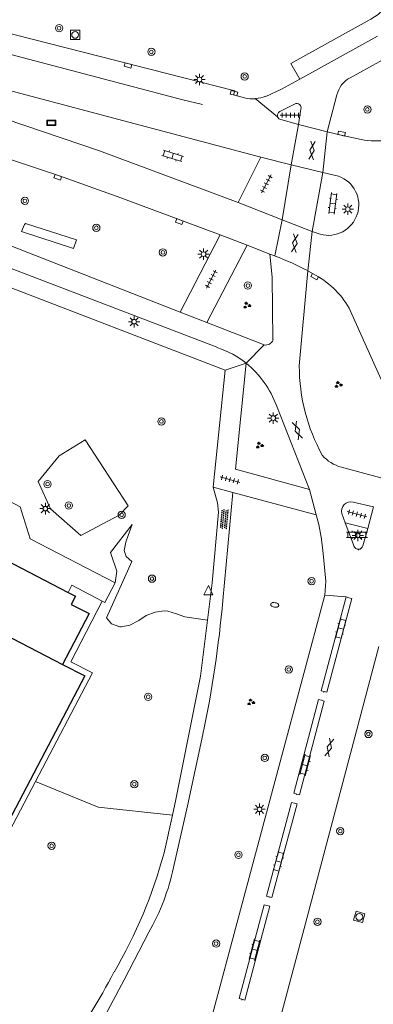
# Model space of a CAD drawing. Extents: x 131101 to 132041, y 397511 to 398853.
# Tile 57 of 80: x 131304 to 131343, y 398492 to 398600. Entities that reach past the tile are written whole.
import ezdxf

# ---------------------------------------------------------------- set-up
doc = ezdxf.new("R2010")
doc.units = 0
for name, pattern in [('DGN Style 1', [30.960434, 0.051515, -30.90892]), ('DGN Style 2', [51.514866, 30.90892, -20.605946]), ('DGN Style 3', [72.120812, 51.514866, -20.605946])]:
    doc.linetypes.add(name, pattern=pattern)
doc.layers.add('_vervallen situatie', color=250, linetype='Continuous', lineweight=9, plot=False)
for name, color, linetype, lineweight in [('gg-bbg-hoofdgebouw', 10, 'Continuous', 25), ('gg-bbg-tussenscheiding', 10, 'Continuous', 25), ('gg-knt-onverhard', 250, 'DGN Style 3', 9), ('gg-knt-verharding', 250, 'Continuous', 9), ('gg-knt-verharding nz', 250, 'DGN Style 2', 9), ('gt-grn-groengrens', 250, 'Continuous', 9), ('gt-grn-vlakafsluiter', 250, 'DGN Style 1', 9), ('gt-grn-weggrens', 250, 'Continuous', 9), ('gt-symb-boom', 250, 'Continuous', 9), ('gt-symb-brandkraan', 250, 'Continuous', 9), ('gt-symb-gesloten verharding', 250, 'Continuous', 9), ('gt-symb-groenvak', 250, 'Continuous', 9), ('gt-symb-klinker verharding', 250, 'Continuous', 9), ('gt-symb-kolk', 250, 'Continuous', 9), ('gt-symb-lichtmast', 250, 'Continuous', 9), ('gt-symb-overige verharding', 250, 'Continuous', 9), ('gt-symb-reclamebord', 250, 'Continuous', 9), ('gt-symb-rioolschacht', 250, 'Continuous', 9), ('gt-symb-tegel verharding', 250, 'Continuous', 9), ('gt-symb-waterafsluiter', 250, 'Continuous', 9)]:
    doc.layers.add(name, color=color, linetype=linetype, lineweight=lineweight)

# ---------------------------------------------------------------- blocks, each defined once
blk = doc.blocks.new('gt0-BOOM')
at = {"layer": 'gt-symb-boom'}
for radius in [0.4, 0.2]:
    blk.add_circle((0, 0), radius, dxfattribs=at)
blk = doc.blocks.new('gt0-KOLK')
at = {"layer": 'gt-symb-kolk', "flags": 128}
blk.add_lwpolyline([(0, 0), (0.38, 0), (0.38, 0.4), (-0.38, 0.4), (-0.38, 0), (0, 0)], dxfattribs=at)
blk = doc.blocks.new('gt0-RS')
at = {"layer": 'gt-symb-rioolschacht', "flags": 128}
blk.add_lwpolyline([(-0.5, -0.5), (0.5, -0.5), (0.5, 0.5), (-0.5, 0.5), (-0.5, -0.5)], close=True, dxfattribs=at)
at = {"layer": 'gt-symb-rioolschacht'}
blk.add_circle((0, 0), 0.375, dxfattribs=at)
blk = doc.blocks.new('gt0-TEG1')
at = {"layer": 'gt-symb-tegel verharding'}
for p, q in [((-1.12, 0), (1.12, 0)), ((-0.9, -0.25), (-0.9, 0.25)), ((-0.45, -0.25), (-0.45, 0.25)), ((0, -0.25), (0, 0.25)), ((0.45, -0.25), (0.45, 0.25)), ((0.9, -0.25), (0.9, 0.25))]:
    blk.add_line(p, q, dxfattribs=at)
blk = doc.blocks.new('gt0-LMAST')
at = {"layer": 'gt-symb-lichtmast'}
for p, q in [((-0.18, 0.17), (-0.45, 0.44)), ((-0.01, 0.25), (-0.01, 0.62)), ((0.17, 0.17), (0.44, 0.44)), ((-0.26, 0), (-0.63, 0)), ((-0.18, -0.18), (-0.45, -0.45)), ((-0.01, -0.25), (-0.01, -0.63)), ((0.44, -0.45), (0.17, -0.18)), ((0.24, 0), (0.62, 0))]:
    blk.add_line(p, q, dxfattribs=at)
blk.add_circle((-0.01, 0), 0.25, dxfattribs=at)
blk = doc.blocks.new('gt0-GESVH1')
at = {"layer": 'gt-symb-gesloten verharding'}
for p, q in [((-0.99, -0.26), (0.01, 0.24)), ((0.01, -0.26), (-0.99, 0.24)), ((0.01, 0.24), (1.01, -0.26)), ((1.01, 0.24), (0.01, -0.26))]:
    blk.add_line(p, q, dxfattribs=at)
blk = doc.blocks.new('gt0-KL1')
at = {"layer": 'gt-symb-klinker verharding'}
for p, q in [((-1.15, 0.3), (1.15, 0.3)), ((-1, -0.3), (-1, 0.3)), ((-0.5, 0.3), (-0.5, 0.45)), ((0, -0.3), (0, 0.3)), ((0.5, 0.3), (0.5, 0.45)), ((1, -0.3), (1, 0.3)), ((-1.15, -0.3), (1.15, -0.3)), ((-0.5, -0.45), (-0.5, -0.3)), ((0.5, -0.45), (0.5, -0.3))]:
    blk.add_line(p, q, dxfattribs=at)
blk = doc.blocks.new('gt0-GRVAK')
at = {"layer": 'gt-symb-groenvak'}
for p, q in [((-0.11, 0.19), (-0.23, 0.24)), ((-0.18, 0.15), (0.09, 0.15)), ((-0.09, 0.21), (-0.16, 0.32)), ((-0.05, 0.21), (-0.05, 0.39)), ((0, 0.21), (0.06, 0.32)), ((0.02, 0.19), (0.13, 0.24)), ((0.26, -0.05), (0.2, 0.06)), ((0.3, -0.05), (0.3, 0.13)), ((0.35, -0.05), (0.41, 0.06)), ((-0.24, -0.23), (-0.36, -0.18)), ((-0.32, -0.26), (-0.05, -0.26)), ((-0.23, -0.21), (-0.29, -0.09)), ((-0.18, -0.2), (-0.18, -0.02)), ((-0.14, -0.21), (-0.07, -0.09)), ((-0.12, -0.23), (0, -0.18)), ((0.24, -0.07), (0.12, -0.02)), ((0.17, -0.11), (0.44, -0.11)), ((0.37, -0.07), (0.49, -0.02))]:
    blk.add_line(p, q, dxfattribs=at)
blk = doc.blocks.new('gt0-RBORD')
at = {"layer": 'gt-symb-reclamebord', "flags": 128}
blk.add_lwpolyline([(-0.5, 0.29), (-0.5, -0.29), (0.5, -0.29), (0.5, 0.29), (-0.5, 0.29)], dxfattribs=at)
blk.add_lwpolyline([(-0.42, -0.21), (0.42, -0.21), (0.42, 0.21), (-0.42, 0.21), (-0.42, -0.21)], close=True, dxfattribs=at)
blk = doc.blocks.new('gt0-WAFSL')
at = {"layer": 'gt-symb-waterafsluiter'}
for p, q in [((-0.5, -0.33), (0, 0.67)), ((0, 0.67), (0.5, -0.33)), ((0.5, -0.33), (-0.5, -0.33))]:
    blk.add_line(p, q, dxfattribs=at)
blk = doc.blocks.new('gt0-OVH')
at = {"layer": 'gt-symb-overige verharding', "flags": 128}
for points in [[(-0.97, 0.3), (-0.97, 0.31), (-0.96, 0.32), (-0.97, 0.33), (-0.97, 0.34), (-0.98, 0.35), (-0.99, 0.35), (-1, 0.36), (-1.01, 0.35), (-1.02, 0.35), (-1.03, 0.34), (-1.03, 0.33), (-1.04, 0.32), (-1.03, 0.31), (-1.03, 0.3), (-1.02, 0.29), (-1.01, 0.29), (-1, 0.28), (-0.99, 0.29), (-0.98, 0.29), (-0.97, 0.3)], [(-0.87, 0.11), (-0.87, 0.12), (-0.86, 0.13), (-0.87, 0.14), (-0.87, 0.15), (-0.88, 0.16), (-0.89, 0.16), (-0.9, 0.16), (-0.91, 0.16), (-0.92, 0.16), (-0.93, 0.15), (-0.93, 0.14), (-0.94, 0.13), (-0.93, 0.12), (-0.93, 0.11), (-0.92, 0.1), (-0.91, 0.09), (-0.9, 0.09), (-0.89, 0.09), (-0.88, 0.1), (-0.87, 0.11)], [(-0.77, 0.3), (-0.77, 0.31), (-0.76, 0.32), (-0.77, 0.33), (-0.77, 0.34), (-0.78, 0.35), (-0.79, 0.35), (-0.8, 0.36), (-0.81, 0.35), (-0.82, 0.35), (-0.83, 0.34), (-0.83, 0.33), (-0.84, 0.32), (-0.83, 0.31), (-0.83, 0.3), (-0.82, 0.29), (-0.81, 0.29), (-0.8, 0.28), (-0.79, 0.29), (-0.78, 0.29), (-0.77, 0.3)], [(-0.67, 0.11), (-0.67, 0.12), (-0.66, 0.13), (-0.67, 0.14), (-0.67, 0.15), (-0.68, 0.16), (-0.69, 0.16), (-0.7, 0.16), (-0.71, 0.16), (-0.72, 0.16), (-0.73, 0.15), (-0.73, 0.14), (-0.74, 0.13), (-0.73, 0.12), (-0.73, 0.11), (-0.72, 0.1), (-0.71, 0.09), (-0.7, 0.09), (-0.69, 0.09), (-0.68, 0.1), (-0.67, 0.11)], [(-0.57, 0.3), (-0.57, 0.31), (-0.56, 0.32), (-0.57, 0.33), (-0.57, 0.34), (-0.58, 0.35), (-0.59, 0.35), (-0.6, 0.36), (-0.61, 0.35), (-0.62, 0.35), (-0.63, 0.34), (-0.63, 0.33), (-0.64, 0.32), (-0.63, 0.31), (-0.63, 0.3), (-0.62, 0.29), (-0.61, 0.29), (-0.6, 0.28), (-0.59, 0.29), (-0.58, 0.29), (-0.57, 0.3)], [(-0.47, 0.11), (-0.47, 0.12), (-0.46, 0.13), (-0.47, 0.14), (-0.47, 0.15), (-0.48, 0.16), (-0.49, 0.16), (-0.5, 0.16), (-0.51, 0.16), (-0.52, 0.16), (-0.53, 0.15), (-0.53, 0.14), (-0.54, 0.13), (-0.53, 0.12), (-0.53, 0.11), (-0.52, 0.1), (-0.51, 0.09), (-0.5, 0.09), (-0.49, 0.09), (-0.48, 0.1), (-0.47, 0.11)], [(-0.37, 0.3), (-0.37, 0.31), (-0.36, 0.32), (-0.37, 0.33), (-0.37, 0.34), (-0.38, 0.35), (-0.39, 0.35), (-0.4, 0.36), (-0.41, 0.35), (-0.42, 0.35), (-0.43, 0.34), (-0.43, 0.33), (-0.44, 0.32), (-0.43, 0.31), (-0.43, 0.3), (-0.42, 0.29), (-0.41, 0.29), (-0.4, 0.28), (-0.39, 0.29), (-0.38, 0.29), (-0.37, 0.3)], [(-0.27, 0.11), (-0.27, 0.12), (-0.26, 0.13), (-0.27, 0.14), (-0.27, 0.15), (-0.28, 0.16), (-0.29, 0.16), (-0.3, 0.16), (-0.31, 0.16), (-0.32, 0.16), (-0.33, 0.15), (-0.33, 0.14), (-0.34, 0.13), (-0.33, 0.12), (-0.33, 0.11), (-0.32, 0.1), (-0.31, 0.09), (-0.3, 0.09), (-0.29, 0.09), (-0.28, 0.1), (-0.27, 0.11)], [(-0.17, 0.3), (-0.17, 0.31), (-0.16, 0.32), (-0.17, 0.33), (-0.17, 0.34), (-0.18, 0.35), (-0.19, 0.35), (-0.2, 0.36), (-0.21, 0.35), (-0.22, 0.35), (-0.23, 0.34), (-0.23, 0.33), (-0.24, 0.32), (-0.23, 0.31), (-0.23, 0.3), (-0.22, 0.29), (-0.21, 0.29), (-0.2, 0.28), (-0.19, 0.29), (-0.18, 0.29), (-0.17, 0.3)], [(-0.07, 0.11), (-0.07, 0.12), (-0.06, 0.13), (-0.07, 0.14), (-0.07, 0.15), (-0.08, 0.16), (-0.09, 0.16), (-0.1, 0.16), (-0.11, 0.16), (-0.12, 0.16), (-0.13, 0.15), (-0.13, 0.14), (-0.14, 0.13), (-0.13, 0.12), (-0.13, 0.11), (-0.12, 0.1), (-0.11, 0.09), (-0.1, 0.09), (-0.09, 0.09), (-0.08, 0.1), (-0.07, 0.11)], [(0.03, 0.3), (0.03, 0.31), (0.04, 0.32), (0.03, 0.33), (0.03, 0.34), (0.02, 0.35), (0.01, 0.35), (0, 0.36), (-0.01, 0.35), (-0.02, 0.35), (-0.03, 0.34), (-0.03, 0.33), (-0.04, 0.32), (-0.03, 0.31), (-0.03, 0.3), (-0.02, 0.29), (-0.01, 0.29), (0, 0.28), (0.01, 0.29), (0.02, 0.29), (0.03, 0.3)], [(0.13, 0.11), (0.13, 0.12), (0.14, 0.13), (0.13, 0.14), (0.13, 0.15), (0.12, 0.16), (0.11, 0.16), (0.1, 0.16), (0.09, 0.16), (0.08, 0.16), (0.07, 0.15), (0.07, 0.14), (0.06, 0.13), (0.07, 0.12), (0.07, 0.11), (0.08, 0.1), (0.09, 0.09), (0.1, 0.09), (0.11, 0.09), (0.12, 0.1), (0.13, 0.11)], [(0.23, 0.3), (0.23, 0.31), (0.24, 0.32), (0.23, 0.33), (0.23, 0.34), (0.22, 0.35), (0.21, 0.35), (0.2, 0.36), (0.19, 0.35), (0.18, 0.35), (0.17, 0.34), (0.17, 0.33), (0.16, 0.32), (0.17, 0.31), (0.17, 0.3), (0.18, 0.29), (0.19, 0.29), (0.2, 0.28), (0.21, 0.29), (0.22, 0.29), (0.23, 0.3)], [(0.33, 0.11), (0.33, 0.12), (0.34, 0.13), (0.33, 0.14), (0.33, 0.15), (0.32, 0.16), (0.31, 0.16), (0.3, 0.16), (0.29, 0.16), (0.28, 0.16), (0.27, 0.15), (0.27, 0.14), (0.26, 0.13), (0.27, 0.12), (0.27, 0.11), (0.28, 0.1), (0.29, 0.09), (0.3, 0.09), (0.31, 0.09), (0.32, 0.1), (0.33, 0.11)], [(0.43, 0.3), (0.43, 0.31), (0.44, 0.32), (0.43, 0.33), (0.43, 0.34), (0.42, 0.35), (0.41, 0.35), (0.4, 0.36), (0.39, 0.35), (0.38, 0.35), (0.37, 0.34), (0.37, 0.33), (0.36, 0.32), (0.37, 0.31), (0.37, 0.3), (0.38, 0.29), (0.39, 0.29), (0.4, 0.28), (0.41, 0.29), (0.42, 0.29), (0.43, 0.3)], [(0.53, 0.11), (0.53, 0.12), (0.54, 0.13), (0.53, 0.14), (0.53, 0.15), (0.52, 0.16), (0.51, 0.16), (0.5, 0.16), (0.49, 0.16), (0.48, 0.16), (0.47, 0.15), (0.47, 0.14), (0.46, 0.13), (0.47, 0.12), (0.47, 0.11), (0.48, 0.1), (0.49, 0.09), (0.5, 0.09), (0.51, 0.09), (0.52, 0.1), (0.53, 0.11)], [(0.63, 0.3), (0.63, 0.31), (0.64, 0.32), (0.63, 0.33), (0.63, 0.34), (0.62, 0.35), (0.61, 0.35), (0.6, 0.36), (0.59, 0.35), (0.58, 0.35), (0.57, 0.34), (0.57, 0.33), (0.56, 0.32), (0.57, 0.31), (0.57, 0.3), (0.58, 0.29), (0.59, 0.29), (0.6, 0.28), (0.61, 0.29), (0.62, 0.29), (0.63, 0.3)], [(0.73, 0.11), (0.73, 0.12), (0.74, 0.13), (0.73, 0.14), (0.73, 0.15), (0.72, 0.16), (0.71, 0.16), (0.7, 0.16), (0.69, 0.16), (0.68, 0.16), (0.67, 0.15), (0.67, 0.14), (0.66, 0.13), (0.67, 0.12), (0.67, 0.11), (0.68, 0.1), (0.69, 0.09), (0.7, 0.09), (0.71, 0.09), (0.72, 0.1), (0.73, 0.11)], [(0.83, 0.3), (0.83, 0.31), (0.84, 0.32), (0.83, 0.33), (0.83, 0.34), (0.82, 0.35), (0.81, 0.35), (0.8, 0.36), (0.79, 0.35), (0.78, 0.35), (0.77, 0.34), (0.77, 0.33), (0.76, 0.32), (0.77, 0.31), (0.77, 0.3), (0.78, 0.29), (0.79, 0.29), (0.8, 0.28), (0.81, 0.29), (0.82, 0.29), (0.83, 0.3)], [(0.93, 0.11), (0.93, 0.12), (0.94, 0.13), (0.93, 0.14), (0.93, 0.15), (0.92, 0.16), (0.91, 0.16), (0.9, 0.16), (0.89, 0.16), (0.88, 0.16), (0.87, 0.15), (0.87, 0.14), (0.86, 0.13), (0.87, 0.12), (0.87, 0.11), (0.88, 0.1), (0.89, 0.09), (0.9, 0.09), (0.91, 0.09), (0.92, 0.1), (0.93, 0.11)], [(1.03, 0.3), (1.03, 0.31), (1.04, 0.32), (1.03, 0.33), (1.03, 0.34), (1.02, 0.35), (1.01, 0.35), (1, 0.36), (0.99, 0.35), (0.98, 0.35), (0.97, 0.34), (0.97, 0.33), (0.96, 0.32), (0.97, 0.31), (0.97, 0.3), (0.98, 0.29), (0.99, 0.29), (1, 0.28), (1.01, 0.29), (1.02, 0.29), (1.03, 0.3)], [(-0.97, -0.14), (-0.97, -0.13), (-0.96, -0.12), (-0.97, -0.11), (-0.97, -0.1), (-0.98, -0.09), (-0.99, -0.09), (-1, -0.08), (-1.01, -0.09), (-1.02, -0.09), (-1.03, -0.1), (-1.03, -0.11), (-1.04, -0.12), (-1.03, -0.13), (-1.03, -0.14), (-1.02, -0.15), (-1.01, -0.15), (-1, -0.16), (-0.99, -0.15), (-0.98, -0.15), (-0.97, -0.14)], [(-0.87, -0.33), (-0.87, -0.32), (-0.86, -0.31), (-0.87, -0.3), (-0.87, -0.29), (-0.88, -0.28), (-0.89, -0.28), (-0.9, -0.28), (-0.91, -0.28), (-0.92, -0.28), (-0.93, -0.29), (-0.93, -0.3), (-0.94, -0.31), (-0.93, -0.32), (-0.93, -0.33), (-0.92, -0.34), (-0.91, -0.35), (-0.9, -0.35), (-0.89, -0.35), (-0.88, -0.34), (-0.87, -0.33)], [(-0.77, -0.14), (-0.77, -0.13), (-0.76, -0.12), (-0.77, -0.11), (-0.77, -0.1), (-0.78, -0.09), (-0.79, -0.09), (-0.8, -0.08), (-0.81, -0.09), (-0.82, -0.09), (-0.83, -0.1), (-0.83, -0.11), (-0.84, -0.12), (-0.83, -0.13), (-0.83, -0.14), (-0.82, -0.15), (-0.81, -0.15), (-0.8, -0.16), (-0.79, -0.15), (-0.78, -0.15), (-0.77, -0.14)], [(-0.67, -0.33), (-0.67, -0.32), (-0.66, -0.31), (-0.67, -0.3), (-0.67, -0.29), (-0.68, -0.28), (-0.69, -0.28), (-0.7, -0.28), (-0.71, -0.28), (-0.72, -0.28), (-0.73, -0.29), (-0.73, -0.3), (-0.74, -0.31), (-0.73, -0.32), (-0.73, -0.33), (-0.72, -0.34), (-0.71, -0.35), (-0.7, -0.35), (-0.69, -0.35), (-0.68, -0.34), (-0.67, -0.33)], [(-0.57, -0.14), (-0.57, -0.13), (-0.56, -0.12), (-0.57, -0.11), (-0.57, -0.1), (-0.58, -0.09), (-0.59, -0.09), (-0.6, -0.08), (-0.61, -0.09), (-0.62, -0.09), (-0.63, -0.1), (-0.63, -0.11), (-0.64, -0.12), (-0.63, -0.13), (-0.63, -0.14), (-0.62, -0.15), (-0.61, -0.15), (-0.6, -0.16), (-0.59, -0.15), (-0.58, -0.15), (-0.57, -0.14)], [(-0.47, -0.33), (-0.47, -0.32), (-0.46, -0.31), (-0.47, -0.3), (-0.47, -0.29), (-0.48, -0.28), (-0.49, -0.28), (-0.5, -0.28), (-0.51, -0.28), (-0.52, -0.28), (-0.53, -0.29), (-0.53, -0.3), (-0.54, -0.31), (-0.53, -0.32), (-0.53, -0.33), (-0.52, -0.34), (-0.51, -0.35), (-0.5, -0.35), (-0.49, -0.35), (-0.48, -0.34), (-0.47, -0.33)], [(-0.37, -0.14), (-0.37, -0.13), (-0.36, -0.12), (-0.37, -0.11), (-0.37, -0.1), (-0.38, -0.09), (-0.39, -0.09), (-0.4, -0.08), (-0.41, -0.09), (-0.42, -0.09), (-0.43, -0.1), (-0.43, -0.11), (-0.44, -0.12), (-0.43, -0.13), (-0.43, -0.14), (-0.42, -0.15), (-0.41, -0.15), (-0.4, -0.16), (-0.39, -0.15), (-0.38, -0.15), (-0.37, -0.14)], [(-0.27, -0.33), (-0.27, -0.32), (-0.26, -0.31), (-0.27, -0.3), (-0.27, -0.29), (-0.28, -0.28), (-0.29, -0.28), (-0.3, -0.28), (-0.31, -0.28), (-0.32, -0.28), (-0.33, -0.29), (-0.33, -0.3), (-0.34, -0.31), (-0.33, -0.32), (-0.33, -0.33), (-0.32, -0.34), (-0.31, -0.35), (-0.3, -0.35), (-0.29, -0.35), (-0.28, -0.34), (-0.27, -0.33)], [(-0.17, -0.14), (-0.17, -0.13), (-0.16, -0.12), (-0.17, -0.11), (-0.17, -0.1), (-0.18, -0.09), (-0.19, -0.09), (-0.2, -0.08), (-0.21, -0.09), (-0.22, -0.09), (-0.23, -0.1), (-0.23, -0.11), (-0.24, -0.12), (-0.23, -0.13), (-0.23, -0.14), (-0.22, -0.15), (-0.21, -0.15), (-0.2, -0.16), (-0.19, -0.15), (-0.18, -0.15), (-0.17, -0.14)], [(-0.07, -0.33), (-0.07, -0.32), (-0.06, -0.31), (-0.07, -0.3), (-0.07, -0.29), (-0.08, -0.28), (-0.09, -0.28), (-0.1, -0.28), (-0.11, -0.28), (-0.12, -0.28), (-0.13, -0.29), (-0.13, -0.3), (-0.14, -0.31), (-0.13, -0.32), (-0.13, -0.33), (-0.12, -0.34), (-0.11, -0.35), (-0.1, -0.35), (-0.09, -0.35), (-0.08, -0.34), (-0.07, -0.33)], [(0.03, -0.14), (0.03, -0.13), (0.04, -0.12), (0.03, -0.11), (0.03, -0.1), (0.02, -0.09), (0.01, -0.09), (0, -0.08), (-0.01, -0.09), (-0.02, -0.09), (-0.03, -0.1), (-0.03, -0.11), (-0.04, -0.12), (-0.03, -0.13), (-0.03, -0.14), (-0.02, -0.15), (-0.01, -0.15), (0, -0.16), (0.01, -0.15), (0.02, -0.15), (0.03, -0.14)], [(0.13, -0.33), (0.13, -0.32), (0.14, -0.31), (0.13, -0.3), (0.13, -0.29), (0.12, -0.28), (0.11, -0.28), (0.1, -0.28), (0.09, -0.28), (0.08, -0.28), (0.07, -0.29), (0.07, -0.3), (0.06, -0.31), (0.07, -0.32), (0.07, -0.33), (0.08, -0.34), (0.09, -0.35), (0.1, -0.35), (0.11, -0.35), (0.12, -0.34), (0.13, -0.33)], [(0.23, -0.14), (0.23, -0.13), (0.24, -0.12), (0.23, -0.11), (0.23, -0.1), (0.22, -0.09), (0.21, -0.09), (0.2, -0.08), (0.19, -0.09), (0.18, -0.09), (0.17, -0.1), (0.17, -0.11), (0.16, -0.12), (0.17, -0.13), (0.17, -0.14), (0.18, -0.15), (0.19, -0.15), (0.2, -0.16), (0.21, -0.15), (0.22, -0.15), (0.23, -0.14)], [(0.33, -0.33), (0.33, -0.32), (0.34, -0.31), (0.33, -0.3), (0.33, -0.29), (0.32, -0.28), (0.31, -0.28), (0.3, -0.28), (0.29, -0.28), (0.28, -0.28), (0.27, -0.29), (0.27, -0.3), (0.26, -0.31), (0.27, -0.32), (0.27, -0.33), (0.28, -0.34), (0.29, -0.35), (0.3, -0.35), (0.31, -0.35), (0.32, -0.34), (0.33, -0.33)], [(0.43, -0.14), (0.43, -0.13), (0.44, -0.12), (0.43, -0.11), (0.43, -0.1), (0.42, -0.09), (0.41, -0.09), (0.4, -0.08), (0.39, -0.09), (0.38, -0.09), (0.37, -0.1), (0.37, -0.11), (0.36, -0.12), (0.37, -0.13), (0.37, -0.14), (0.38, -0.15), (0.39, -0.15), (0.4, -0.16), (0.41, -0.15), (0.42, -0.15), (0.43, -0.14)], [(0.53, -0.33), (0.53, -0.32), (0.54, -0.31), (0.53, -0.3), (0.53, -0.29), (0.52, -0.28), (0.51, -0.28), (0.5, -0.28), (0.49, -0.28), (0.48, -0.28), (0.47, -0.29), (0.47, -0.3), (0.46, -0.31), (0.47, -0.32), (0.47, -0.33), (0.48, -0.34), (0.49, -0.35), (0.5, -0.35), (0.51, -0.35), (0.52, -0.34), (0.53, -0.33)], [(0.63, -0.14), (0.63, -0.13), (0.64, -0.12), (0.63, -0.11), (0.63, -0.1), (0.62, -0.09), (0.61, -0.09), (0.6, -0.08), (0.59, -0.09), (0.58, -0.09), (0.57, -0.1), (0.57, -0.11), (0.56, -0.12), (0.57, -0.13), (0.57, -0.14), (0.58, -0.15), (0.59, -0.15), (0.6, -0.16), (0.61, -0.15), (0.62, -0.15), (0.63, -0.14)], [(0.73, -0.33), (0.73, -0.32), (0.74, -0.31), (0.73, -0.3), (0.73, -0.29), (0.72, -0.28), (0.71, -0.28), (0.7, -0.28), (0.69, -0.28), (0.68, -0.28), (0.67, -0.29), (0.67, -0.3), (0.66, -0.31), (0.67, -0.32), (0.67, -0.33), (0.68, -0.34), (0.69, -0.35), (0.7, -0.35), (0.71, -0.35), (0.72, -0.34), (0.73, -0.33)], [(0.83, -0.14), (0.83, -0.13), (0.84, -0.12), (0.83, -0.11), (0.83, -0.1), (0.82, -0.09), (0.81, -0.09), (0.8, -0.08), (0.79, -0.09), (0.78, -0.09), (0.77, -0.1), (0.77, -0.11), (0.76, -0.12), (0.77, -0.13), (0.77, -0.14), (0.78, -0.15), (0.79, -0.15), (0.8, -0.16), (0.81, -0.15), (0.82, -0.15), (0.83, -0.14)], [(0.93, -0.33), (0.93, -0.32), (0.94, -0.31), (0.93, -0.3), (0.93, -0.29), (0.92, -0.28), (0.91, -0.28), (0.9, -0.28), (0.89, -0.28), (0.88, -0.28), (0.87, -0.29), (0.87, -0.3), (0.86, -0.31), (0.87, -0.32), (0.87, -0.33), (0.88, -0.34), (0.89, -0.35), (0.9, -0.35), (0.91, -0.35), (0.92, -0.34), (0.93, -0.33)], [(1.03, -0.14), (1.03, -0.13), (1.04, -0.12), (1.03, -0.11), (1.03, -0.1), (1.02, -0.09), (1.01, -0.09), (1, -0.08), (0.99, -0.09), (0.98, -0.09), (0.97, -0.1), (0.97, -0.11), (0.96, -0.12), (0.97, -0.13), (0.97, -0.14), (0.98, -0.15), (0.99, -0.15), (1, -0.16), (1.01, -0.15), (1.02, -0.15), (1.03, -0.14)]]:
    blk.add_lwpolyline(points, close=True, dxfattribs=at)
blk = doc.blocks.new('gt0-BR')
at = {"layer": 'gt-symb-brandkraan', "extrusion": (0, 0, -1)}
for centre, radius, start, end in [((0.24, 0), 0.206, 287.5669, 72.4331), ((-0.6, -2.66), 3, 72.4331, 73.108), ((0, -0.69), 0.938, 73.108, 106.892), ((0.6, -2.66), 3, 106.892, 107.5669), ((-0.24, 0), 0.206, 107.5669, 252.433), ((-0.6, 2.66), 3, 286.892, 287.5669), ((0.6, 2.66), 3, 252.433, 253.1079)]:
    blk.add_arc(centre, radius, start, end, dxfattribs=at)
at = {"layer": 'gt-symb-brandkraan'}
blk.add_arc((0, 0.69), 0.938, 253.108, 286.8921, dxfattribs=at)
blk = doc.blocks.new('_vervallen situatie')
at = {"layer": 'gt-symb-brandkraan', "rotation": 350.7920309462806}
blk.add_blockref('gt0-BR', (131332.37, 398535.53), dxfattribs=at)

msp = doc.modelspace()

# ---------------------------------------------------------------- linework, layer by layer
at = {"layer": 'gg-bbg-hoofdgebouw', "flags": 128}
for points in [[(131300.1, 398537.57), (131301.87, 398540.97), (131309.69, 398536.91)], [(131309.69, 398536.91), (131310.49, 398536.49), (131310.02, 398535.58), (131311.99, 398534.58), (131309.07, 398529)], [(131309.07, 398529), (131311.53, 398527.73), (131303.11, 398511.68)]]:
    msp.add_lwpolyline(points, dxfattribs=at)
at = {"layer": 'gg-bbg-tussenscheiding', "flags": 128}
msp.add_lwpolyline([(131302.01, 398532.39), (131302.56, 398532.1), (131302.66, 398532.31), (131309.07, 398529)], dxfattribs=at)
at = {"layer": 'gg-knt-onverhard'}
for p, q in [((131326.67, 398536.02), (131327.76, 398547.88)), ((131321.14, 398512.44), (131320.22, 398508.33))]:
    msp.add_line(p, q, dxfattribs=at)
at = {"layer": 'gg-knt-onverhard', "flags": 128}
for points in [[(131325.6, 398548.46), (131326.1, 398546.72), (131326.21, 398545.72), (131325.51, 398537.97), (131325, 398533.86)], [(131325, 398533.86), (131324.23, 398527.71), (131321.53, 398514.15), (131321.14, 398512.44)], [(131321.27, 398506.71), (131322.8, 398513.48), (131324.49, 398521.32)], [(131312.85, 398488.79), (131315.85, 398494.37), (131318.54, 398499.59)]]:
    msp.add_lwpolyline(points, dxfattribs=at)
at = {"layer": 'gg-knt-onverhard'}
for centre, radius, start, end in [((131204.72, 398546.62), 122.41, 348.0727, 355.0324), ((131297.55, 398511.69), 24.23, 330.0305, 348.1436)]:
    msp.add_arc(centre, radius, start, end, dxfattribs=at)
at = {"layer": 'gg-knt-onverhard', "extrusion": (0, 0, -1)}
for centre, radius, start, end in [((-131268.56, 398522.24), 53.5, 195.0696, 210.348), ((-131243.2, 398532.74), 80.77, 207.6871, 214.9806)]:
    msp.add_arc(centre, radius, start, end, dxfattribs=at)
at = {"layer": 'gg-knt-verharding'}
for p, q in [((131327.98, 398591.98), (131269.92, 398606.76)), ((131343.67, 398597.97), (131335.11, 398593.24)), ((131340.64, 398593.4), (131344.88, 398595.73)), ((131297.35, 398593.55), (131330.86, 398584.68)), ((131338.11, 398587.47), (131339.19, 398591.51)), ((131332.69, 398589.1), (131330.24, 398591.11)), ((131332.94, 398589.7), (131334.55, 398590.51)), ((131335.24, 398589.97), (131334.99, 398588.28)), ((131334.99, 398588.28), (131333.05, 398588.81)), ((131338.11, 398587.47), (131334.99, 398588.28)), ((131330.86, 398584.68), (131328.34, 398579.72)), ((131334.18, 398583.84), (131330.86, 398584.68)), ((131334.18, 398583.84), (131333.2, 398577.79)), ((131326.11, 398563.77), (131275.61, 398583.14)), ((131337.67, 398582.99), (131336.49, 398576.51)), ((131339.37, 398582.59), (131337.67, 398582.99)), ((131328.34, 398579.72), (131333.2, 398577.79)), ((131326.37, 398576.14), (131321.99, 398567.66)), ((131326.37, 398576.14), (131329.33, 398575.02)), ((131336.49, 398576.51), (131337.36, 398576.22)), ((131329.33, 398575.02), (131324.93, 398566.53)), ((131329.33, 398575.02), (131331.83, 398574.05)), ((131331.83, 398574.05), (131332.4, 398573.84)), ((131326.92, 398561.3), (131294.78, 398573.67)), ((131336.02, 398572.22), (131335.06, 398561.76)), ((131336.02, 398572.22), (131336.86, 398571.74)), ((131324.93, 398566.53), (131321.99, 398567.66)), ((131344.05, 398560.28), (131340.7, 398567.79)), ((131324.93, 398566.53), (131331.21, 398564.08)), ((131325.6, 398548.46), (131326.92, 398561.3)), ((131336.18, 398548.21), (131332.56, 398557.41)), ((131339.69, 398550.65), (131344.02, 398549.48)), ((131327.76, 398547.88), (131325.6, 398548.46)), ((131336.93, 398545.4), (131327.76, 398547.88)), ((131336.93, 398545.4), (131336.18, 398548.21)), ((131340.99, 398546.82), (131343.22, 398546.28)), ((131343.22, 398546.28), (131342.58, 398543.92)), ((131340.11, 398544.55), (131339.75, 398545.55)), ((131341.08, 398541.96), (131340.11, 398544.55)), ((131340.11, 398544.55), (131342.58, 398543.92)), ((131342.58, 398543.92), (131342.03, 398542.01)), ((131328.05, 398500), (131337.86, 398536.6)), ((131340.21, 398536.4), (131340.52, 398536.32)), ((131335.6, 398500), (131343.8, 398530.95)), ((131306.11, 398516.16), (131289.79, 398485.07))]:
    msp.add_line(p, q, dxfattribs=at)
at = {"layer": 'gg-knt-verharding', "flags": 128}
for points in [[(131342.51, 398599.6), (131334.15, 398594.97), (131335.11, 398593.24)], [(131268.1, 398594.86), (131280.94, 398591.27), (131293.87, 398587.48), (131302.72, 398584.65), (131308.62, 398582.66), (131315.48, 398580.23), (131326.37, 398576.14)], [(131335.11, 398593.24), (131333.13, 398592.13), (131331.39, 398591.36)], [(131329.07, 398591.2), (131327.86, 398591.51), (131327.98, 398591.98)], [(131328.34, 398579.72), (131313.15, 398585.38), (131296.49, 398591.03)], [(131341.86, 398586.62), (131339.67, 398587.08), (131338.11, 398587.47)], [(131321.99, 398567.66), (131298.96, 398576.68), (131280.78, 398583.74), (131276.75, 398585.54)], [(131332.18, 398564.62), (131332.09, 398571.5), (131331.83, 398574.05)], [(131329.25, 398562.06), (131328.07, 398550.44), (131336.18, 398548.21)], [(131297.42, 398538.97), (131297.14, 398539.1), (131301.68, 398547.72), (131304.44, 398546.3), (131305.53, 398542.8), (131314.84, 398537.96)], [(131337.86, 398536.6), (131337.98, 398538.12), (131337.66, 398541.53), (131337.46, 398542.95), (131337.2, 398544.36), (131336.93, 398545.4)], [(131313.43, 398535.93), (131310.1, 398537.7), (131309.69, 398536.91)], [(131314.84, 398537.96), (131313.73, 398535.8), (131313.43, 398535.93)], [(131337.78, 398526.02), (131337.47, 398526.11), (131340.21, 398536.4)], [(131337.78, 398526.02), (131338.1, 398525.94), (131340.84, 398536.23), (131340.52, 398536.32)], [(131313.43, 398535.93), (131310, 398529.28), (131312.36, 398528.06), (131306.11, 398516.16)], [(131334.78, 398514.77), (131334.47, 398514.86), (131337.18, 398525.15), (131337.5, 398525.07)], [(131334.78, 398514.77), (131335.1, 398514.69), (131337.81, 398524.98), (131337.5, 398525.07)], [(131331.77, 398503.49), (131331.48, 398503.57), (131334.23, 398513.85), (131334.53, 398513.77)], [(131331.77, 398503.49), (131332.07, 398503.41), (131334.83, 398513.69), (131334.53, 398513.77)], [(131331.52, 398502.52), (131331.22, 398502.6), (131330.52, 398500)], [(131331.18, 398500), (131331.83, 398502.44), (131331.52, 398502.52)], [(131268.05, 398277.48), (131269.04, 398278.77), (131301.92, 398401.82), (131314.69, 398449.94), (131328.05, 398500)], [(131335.6, 398500), (131280.41, 398292.79), (131271.68, 398260.2)], [(131328.77, 398492.23), (131328.47, 398492.31), (131330.52, 398500)], [(131331.18, 398500), (131329.08, 398492.15), (131328.77, 398492.23)]]:
    msp.add_lwpolyline(points, dxfattribs=at)
at = {"layer": 'gg-knt-verharding', "extrusion": (0, 0, -1)}
for centre, radius, start, end in [((-131339.41, 398605.83), 6.96, 212.3186, 243.5843), ((-131342.07, 398590.81), 2.96, 13.6473, 61.0937), ((-131329.95, 398595.12), 4.03, 265.7969, 282.6579), ((-131329.95, 398595.15), 4.05, 249.1024, 265.84), ((-131334.8, 398590.11), 0.466, 58.7844, 197.7363), ((-131333.13, 398589.27), 0.467, 339.2602, 66.8112), ((-131333.13, 398589.27), 0.468, 279.6094, 339.0215), ((-131343.83, 398599.31), 12.85, 252.214, 278.8251), ((-131319.69, 398540.47), 35.7, 110.8601, 117.232), ((-131332.32, 398563.47), 9.43, 118.743, 152.7416), ((-131340.72, 398545.84), 1.01, 342.9183, 105.3919), ((-131341.54, 398542.13), 0.5, 266.5356, 339.617), ((-131341.55, 398542.13), 0.5, 193.5855, 266.6309)]:
    msp.add_arc(centre, radius, start, end, dxfattribs=at)
at = {"layer": 'gg-knt-verharding'}
for centre, radius, start, end in [((131338.26, 398579.44), 3.34, 342.4122, 70.4643), ((131338.25, 398579.44), 3.34, 254.3862, 342.4391), ((131331.38, 398564.91), 0.855, 258.4821, 340.1943), ((131322.71, 398553.79), 10.54, 51.64, 71.157), ((131322.45, 398553.73), 10.75, 20.0342, 50.7748), ((131355.56, 398561.83), 20.5, 180.1957, 208.8042), ((131340.8, 398554.76), 4.26, 221.2203, 254.887)]:
    msp.add_arc(centre, radius, start, end, dxfattribs=at)
at = {"layer": 'gg-knt-verharding nz'}
for p, q in [((131334.18, 398583.84), (131334.99, 398588.28)), ((131337.67, 398582.99), (131338.11, 398587.47)), ((131334.18, 398583.84), (131337.67, 398582.99)), ((131332.4, 398573.84), (131333.2, 398577.79)), ((131333.2, 398577.79), (131336.49, 398576.51)), ((131336.02, 398572.22), (131336.49, 398576.51))]:
    msp.add_line(p, q, dxfattribs=at)
at = {"layer": 'gg-knt-verharding nz', "flags": 128}
msp.add_lwpolyline([(131244.73, 398611.43), (131247.83, 398610.61), (131293.91, 398598.43), (131322.3, 398590.97), (131332.27, 398588.63), (131333.05, 398588.81)], dxfattribs=at)
at = {"layer": 'gt-grn-groengrens', "flags": 128}
for points in [[(131304.59, 398576.54), (131304.91, 398577.3), (131305, 398577.39), (131310.6, 398575.59), (131310.29, 398574.64), (131304.59, 398576.54)], [(131316.29, 398546.41), (131315.28, 398545.39), (131311.1, 398543.16), (131307.77, 398546.07), (131306.39, 398549.07), (131308.7, 398551.9), (131311.58, 398553.64), (131316.29, 398546.41)], [(131325, 398533.86), (131322.49, 398534.21), (131321.57, 398534.55), (131320.63, 398534.86), (131320.22, 398534.88), (131319.24, 398534.72), (131318.25, 398534.37), (131317.44, 398533.82), (131316.47, 398533.32), (131315.52, 398533.11), (131315.35, 398533.12), (131314.45, 398533.47), (131313.89, 398534.1), (131316.69, 398540.31), (131316.08, 398540.86), (131315.84, 398541.5), (131316.04, 398542.43), (131316.27, 398543.15), (131316.71, 398544.35)], [(131314.84, 398537.96), (131315.02, 398539.25), (131314.35, 398541.29), (131316.71, 398544.35)], [(131321.14, 398512.44), (131312.99, 398513.32), (131306.11, 398516.16)]]:
    msp.add_lwpolyline(points, dxfattribs=at)
at = {"layer": 'gt-grn-vlakafsluiter'}
for p, q in [((131341.58, 398541.63), (131340.52, 398536.32)), ((131337.78, 398526.02), (131337.5, 398525.07)), ((131334.78, 398514.77), (131334.53, 398513.77)), ((131331.77, 398503.49), (131331.52, 398502.52)), ((131328.77, 398492.23), (131328.54, 398491.27))]:
    msp.add_line(p, q, dxfattribs=at)
at = {"layer": 'gt-grn-weggrens'}
for p, q in [((131331.21, 398564.08), (131329.25, 398562.06)), ((131329.25, 398562.06), (131326.92, 398561.3)), ((131337.86, 398536.6), (131340.21, 398536.4))]:
    msp.add_line(p, q, dxfattribs=at)

# ---------------------------------------------------------------- block references
at = {"layer": '_vervallen situatie'}
msp.add_blockref('_vervallen situatie', (0, 0), dxfattribs=at)
at = {"layer": 'gt-symb-boom'}
for p in [(131308.7, 398598.84), (131318.83, 398596.24), (131329.07, 398593.54), (131342.54, 398589.92), (131304.95, 398579.89), (131312.79, 398576.93), (131320.09, 398574.23), (131329.42, 398570.59), (131319.93, 398555.67), (131307.43, 398548.79), (131309.77, 398546.44), (131315.57, 398545.41), (131336.42, 398538.13), (131333.91, 398528.44), (131318.48, 398525.44), (131342.65, 398521.36), (131331.28, 398518.73), (131316.96, 398515.84), (131339.57, 398510.7), (131307.88, 398509.09), (131328.39, 398508.1), (131337.06, 398500.75), (131325.94, 398498.35)]:
    msp.add_blockref('gt0-BOOM', p, dxfattribs=at)
at = {"layer": 'gt-symb-boom', "rotation": 242.3588576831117}
msp.add_blockref('gt0-BOOM', (131318.9, 398538.41), dxfattribs=at)
at = {"layer": 'gt-symb-gesloten verharding'}
for p, rotation in [((131336.48, 398585.43), 264.4319759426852), ((131334.59, 398575.25), 263.7990290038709), ((131334.85, 398554.68), 109.7578999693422), ((131338.36, 398519.87), 75.10181274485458)]:
    msp.add_blockref('gt0-GESVH1', p, dxfattribs=dict(at, rotation=rotation))
at = {"layer": 'gt-symb-groenvak'}
for p in [(131329.3, 398568.4), (131339.34, 398559.7), (131330.69, 398553.04)]:
    msp.add_blockref('gt0-GRVAK', p, dxfattribs=at)
at = {"layer": 'gt-symb-groenvak', "rotation": 357.7070995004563}
msp.add_blockref('gt0-GRVAK', (131329.74, 398524.83), dxfattribs=at)
at = {"layer": 'gt-symb-klinker verharding'}
for p, rotation in [((131321.16, 398584.82), 342.7793006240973), ((131338.75, 398579.61), 262.5340259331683), ((131339.62, 398532.93), 75.10181274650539), ((131335.72, 398517.95), 75.10181274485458), ((131332.8, 398507.36), 75.11653524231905), ((131330.15, 398497.68), 75.11653524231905)]:
    msp.add_blockref('gt0-KL1', p, dxfattribs=dict(at, rotation=rotation))
msp.add_blockref('gt0-KL1', (131341.39, 398543.22), dxfattribs=at)
at = {"layer": 'gt-symb-kolk'}
for p, rotation in [((131316.22, 398594.56), 345.1718914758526), ((131327.86, 398591.51), 345.4634907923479), ((131339.67, 398587.08), 347.9372539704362), ((131308.62, 398582.66), 161.4020222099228), ((131321.97, 398577.8), 159.4439547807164), ((131336.86, 398571.74), 150.0775130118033)]:
    msp.add_blockref('gt0-KOLK', p, dxfattribs=dict(at, rotation=rotation))
at = {"layer": 'gt-symb-lichtmast'}
for p in [(131324.12, 398593.21), (131340.4, 398578.98), (131324.57, 398574.03), (131316.94, 398566.62), (131332.22, 398556.04), (131307.2, 398546.1), (131341.49, 398543.16), (131330.71, 398513.09)]:
    msp.add_blockref('gt0-LMAST', p, dxfattribs=at)
at = {"layer": 'gt-symb-overige verharding', "rotation": 265.0079188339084}
msp.add_blockref('gt0-OVH', (131326.83, 398544.95), dxfattribs=at)
at = {"layer": 'gt-symb-reclamebord'}
msp.add_blockref('gt0-RBORD', (131307.86, 398588.45), dxfattribs=at)
at = {"layer": 'gt-symb-rioolschacht'}
msp.add_blockref('gt0-RS', (131310.46, 398598.11), dxfattribs=at)
at = {"layer": 'gt-symb-rioolschacht', "rotation": 254.6845488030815}
msp.add_blockref('gt0-RS', (131341.65, 398501.28), dxfattribs=at)
at = {"layer": 'gt-symb-tegel verharding'}
msp.add_blockref('gt0-TEG1', (131334.09, 398589.3), dxfattribs=at)
for p, rotation in [((131331.45, 398581.75), 242.409630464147), ((131325.4, 398571.3), 242.4096304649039), ((131327.45, 398549.28), 344.6292745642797), ((131341.39, 398545.49), 344.212052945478)]:
    msp.add_blockref('gt0-TEG1', p, dxfattribs=dict(at, rotation=rotation))
at = {"layer": 'gt-symb-waterafsluiter'}
msp.add_blockref('gt0-WAFSL', (131325.09, 398536.98), dxfattribs=at)

doc.saveas('drawing.dxf')
